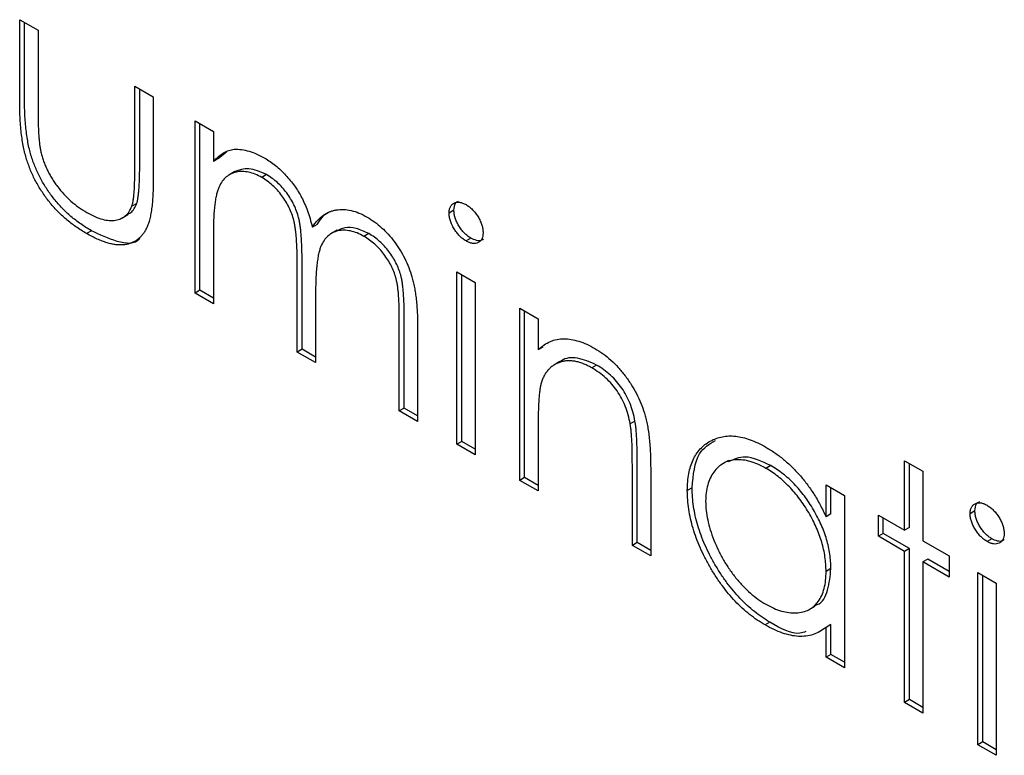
# Model space of a CAD drawing. Header units: millimetres. Extents: x 15 to 415, y 5 to 292.
# Tile 8 of 11: x 342.9 to 350.11, y 219.57 to 224.97. Entities that reach past the tile are written whole.
import ezdxf

# ---------------------------------------------------------------- set-up
doc = ezdxf.new("R2010")
doc.units = ezdxf.units.MM

msp = doc.modelspace()

# ---------------------------------------------------------------- linework, layer by layer
at = {"color": 7, "linetype": 'Continuous', "lineweight": 25}
for p, q in [((342.8957, 224.9665), (343.03, 224.889)), ((342.8957, 224.363), (342.8957, 224.9665)), ((342.9311, 224.3834), (342.9311, 224.9461)), ((343.03, 224.889), (343.03, 224.3032)), ((343.74, 224.4791), (343.8743, 224.4016)), ((343.74, 223.8933), (343.74, 224.4791)), ((343.7754, 223.9137), (343.7754, 224.4587)), ((343.8743, 224.4016), (343.8743, 223.7867)), ((344.1813, 224.2243), (344.3157, 224.1468)), ((344.1813, 222.9613), (344.1813, 224.2243)), ((344.2167, 222.9817), (344.2167, 224.2039)), ((344.3157, 224.1468), (344.3157, 223.9273)), ((344.351, 223.9477), (344.4117, 223.9974)), ((344.351, 223.9477), (344.3157, 223.9273)), ((344.4731, 223.8525), (344.4289, 223.827)), ((344.7048, 223.83), (344.6695, 223.8096)), ((343.7532, 223.6187), (343.7178, 223.5983)), ((346.078, 223.5684), (346.0426, 223.548)), ((343.6452, 223.5114), (343.6894, 223.5369)), ((343.4213, 223.4187), (343.3859, 223.3983)), ((345.0763, 223.4656), (345.0409, 223.4452)), ((345.2214, 223.422), (345.1772, 223.3965)), ((344.3157, 223.4152), (344.3157, 222.8838)), ((345.4541, 223.3975), (345.4187, 223.3771)), ((346.2021, 223.3645), (346.1668, 223.3441)), ((344.9297, 222.5293), (344.9297, 223.1715)), ((344.9651, 222.5497), (344.9651, 223.1919)), ((346.1002, 223.1166), (346.2345, 223.039)), ((346.1002, 221.8536), (346.1002, 223.1166)), ((346.1356, 221.874), (346.1356, 223.0962)), ((346.2345, 223.039), (346.2345, 221.776)), ((344.2167, 222.9817), (344.1813, 222.9613)), ((344.3157, 222.8838), (344.1813, 222.9613)), ((344.3157, 222.9246), (344.2167, 222.9817)), ((345.064, 222.943), (345.064, 222.4517)), ((346.5607, 222.8507), (346.6951, 222.7732)), ((346.5607, 221.5877), (346.5607, 222.8507)), ((345.6781, 222.0973), (345.6781, 222.7821)), ((345.7134, 222.1177), (345.7134, 222.8025)), ((346.5961, 221.6081), (346.5961, 222.8303)), ((346.6951, 222.7732), (346.6951, 222.5454)), ((345.8124, 222.7039), (345.8124, 222.0197)), ((346.7304, 222.5658), (346.6951, 222.5454)), ((344.9651, 222.5497), (344.9297, 222.5293)), ((345.064, 222.4517), (344.9297, 222.5293)), ((345.064, 222.4926), (344.9651, 222.5497)), ((346.8556, 222.4592), (346.8114, 222.4337)), ((347.1232, 222.4339), (347.0878, 222.4135)), ((345.7134, 222.1177), (345.6781, 222.0973)), ((345.8124, 222.0605), (345.7134, 222.1177)), ((345.8124, 222.0197), (345.6781, 222.0973)), ((347.4053, 222.0225), (347.3699, 222.002)), ((346.6951, 221.9668), (346.6951, 221.5102)), ((346.1356, 221.874), (346.1002, 221.8536)), ((346.2345, 221.776), (346.1002, 221.8536)), ((346.2345, 221.8168), (346.1356, 221.874)), ((347.3858, 221.1114), (347.3858, 221.7055)), ((347.4212, 221.1318), (347.4212, 221.7259)), ((348.0902, 221.7342), (348.046, 221.7087)), ((348.4004, 221.6966), (348.3651, 221.6762)), ((349.3815, 221.732), (349.5158, 221.6545)), ((349.3815, 221.2224), (349.3815, 221.732)), ((349.4168, 221.2428), (349.4168, 221.7116)), ((347.5202, 221.6789), (347.5202, 221.0338)), ((349.5158, 221.6545), (349.5158, 221.1448)), ((346.5961, 221.6081), (346.5607, 221.5877)), ((346.6951, 221.5102), (346.5607, 221.5877)), ((346.6951, 221.551), (346.5961, 221.6081)), ((348.8058, 221.5547), (348.9401, 221.4771)), ((348.8058, 221.321), (348.8058, 221.5547)), ((347.8242, 221.5341), (347.7888, 221.5137)), ((348.8412, 221.3414), (348.8412, 221.5343)), ((348.9401, 221.4771), (348.9401, 220.2141)), ((348.8412, 221.3414), (348.8058, 221.321)), ((349.1896, 221.178), (349.1896, 221.3331)), ((349.1896, 221.3331), (349.3815, 221.2224)), ((349.8965, 221.364), (349.8612, 221.3436)), ((349.2249, 221.1984), (349.2249, 221.3127)), ((349.2249, 221.1984), (349.1896, 221.178)), ((349.4168, 221.0877), (349.2249, 221.1984)), ((349.4168, 221.2428), (349.3815, 221.2224)), ((347.4212, 221.1318), (347.3858, 221.1114)), ((347.5202, 221.0338), (347.3858, 221.1114)), ((347.5202, 221.0747), (347.4212, 221.1318)), ((349.3815, 221.0673), (349.1896, 221.178)), ((349.5158, 221.1448), (349.7077, 221.0341)), ((350.0206, 221.1601), (349.9853, 221.1397)), ((349.4168, 221.0877), (349.3815, 221.0673)), ((349.3815, 219.9593), (349.3815, 221.0673)), ((349.4168, 219.9798), (349.4168, 221.0877)), ((349.5511, 221.0101), (349.5158, 220.9897)), ((349.5158, 220.9897), (349.5158, 219.8818)), ((349.7077, 220.8789), (349.5158, 220.9897)), ((349.7077, 220.9198), (349.5511, 221.0101)), ((349.7077, 221.0341), (349.7077, 220.8789)), ((348.8412, 220.9408), (348.8058, 220.9204)), ((349.9187, 220.9122), (350.0531, 220.8347)), ((349.9187, 219.6492), (349.9187, 220.9122)), ((349.9541, 219.6696), (349.9541, 220.8918)), ((350.0531, 220.8347), (350.0531, 219.5716)), ((348.6817, 220.6405), (348.7259, 220.666)), ((348.3944, 220.5478), (348.3591, 220.5274)), ((348.8412, 220.5305), (348.8058, 220.5101)), ((348.8412, 220.3121), (348.8412, 220.5305)), ((348.8058, 220.2917), (348.8058, 220.5101)), ((348.8412, 220.3121), (348.8058, 220.2917)), ((348.9401, 220.2141), (348.8058, 220.2917)), ((348.9401, 220.2549), (348.8412, 220.3121)), ((349.4168, 219.9798), (349.3815, 219.9593)), ((349.5158, 219.8818), (349.3815, 219.9593)), ((349.5158, 219.9226), (349.4168, 219.9798)), ((349.9541, 219.6696), (349.9187, 219.6492)), ((350.0531, 219.6125), (349.9541, 219.6696)), ((350.0531, 219.5716), (349.9187, 219.6492))]:
    msp.add_line(p, q, dxfattribs=at)
for points, knots in [([(343.3859, 223.3983), (343.3726, 223.4062), (343.3465, 223.4216), (343.3081, 223.4473), (343.2714, 223.4743), (343.2364, 223.5029), (343.203, 223.5325), (343.1712, 223.5632), (343.1414, 223.5958), (343.1131, 223.6294), (343.0865, 223.6642), (343.0617, 223.7), (343.0385, 223.7366), (343.0171, 223.774), (342.9976, 223.8123), (342.9799, 223.8515), (342.9637, 223.8913), (342.949, 223.9324), (342.9364, 223.9755), (342.9252, 224.0216), (342.9161, 224.0708), (342.9087, 224.1232), (342.9027, 224.1787), (342.8986, 224.2375), (342.8963, 224.2993), (342.8959, 224.3413), (342.8957, 224.363)], [0, 0, 0, 0, 0.045152, 0.088727, 0.130534, 0.171071, 0.210096, 0.247769, 0.284849, 0.320986, 0.356387, 0.391549, 0.426191, 0.460511, 0.494971, 0.529534, 0.564576, 0.600096, 0.637535, 0.678213, 0.722583, 0.770182, 0.821879, 0.877067, 0.936524, 1, 1, 1, 1]), ([(343.4213, 223.4187), (343.408, 223.4266), (343.3818, 223.442), (343.3435, 223.4677), (343.3067, 223.4947), (343.2717, 223.5233), (343.2384, 223.5529), (343.2066, 223.5836), (343.1767, 223.6162), (343.1484, 223.6498), (343.1219, 223.6846), (343.097, 223.7204), (343.0739, 223.757), (343.0524, 223.7944), (343.033, 223.8327), (343.0153, 223.8719), (342.999, 223.9117), (342.9843, 223.9528), (342.9717, 223.9959), (342.9606, 224.042), (342.9515, 224.0912), (342.9441, 224.1436), (342.9381, 224.1991), (342.9339, 224.2579), (342.9316, 224.3197), (342.9313, 224.3618), (342.9311, 224.3834)], [0, 0, 0, 0, 0.045152, 0.088727, 0.130534, 0.171071, 0.210096, 0.247769, 0.284849, 0.320986, 0.356387, 0.391549, 0.426191, 0.460511, 0.494971, 0.529534, 0.564576, 0.600096, 0.637535, 0.678213, 0.722583, 0.770182, 0.821879, 0.877067, 0.936524, 1, 1, 1, 1]), ([(343.03, 224.3032), (343.0301, 224.2859), (343.0302, 224.253), (343.031, 224.2052), (343.0328, 224.1609), (343.0352, 224.1206), (343.0381, 224.084), (343.0417, 224.0513), (343.0456, 224.0224), (343.0495, 224.0041), (343.0513, 223.9955)], [0, 0, 0, 0, 0.173617, 0.33212, 0.477936, 0.609932, 0.727032, 0.831671, 0.921715, 1, 1, 1, 1]), ([(343.0513, 223.9955), (343.0542, 223.9845), (343.0599, 223.9626), (343.0703, 223.9297), (343.0832, 223.8974), (343.0972, 223.8655), (343.1134, 223.834), (343.1316, 223.8032), (343.1511, 223.7725), (343.18, 223.7329), (343.2197, 223.6855), (343.2717, 223.6343), (343.3281, 223.589), (343.3671, 223.5651), (343.3871, 223.5527)], [0, 0, 0, 0, 0.0604867, 0.1197159, 0.1780862, 0.2359713, 0.2946098, 0.353536, 0.4131613, 0.4745453, 0.5992335, 0.7270292, 0.8596954, 1, 1, 1, 1]), ([(344.3157, 223.9273), (344.3278, 223.9395), (344.3509, 223.9629), (344.3889, 223.9895), (344.4269, 224.0087), (344.4542, 224.0145), (344.4674, 224.0173)], [0, 0, 0, 0, 0.283595, 0.543395, 0.780646, 1, 1, 1, 1]), ([(344.4674, 224.0173), (344.4853, 224.0169), (344.5208, 224.0159), (344.577, 224.0034), (344.6345, 223.9824), (344.6733, 223.9616), (344.6928, 223.9512)], [0, 0, 0, 0, 0.253734, 0.503035, 0.750014, 1, 1, 1, 1]), ([(344.6928, 223.9512), (344.7061, 223.9431), (344.7322, 223.9269), (344.7709, 223.8979), (344.8085, 223.8648), (344.8447, 223.8279), (344.8788, 223.7888), (344.91, 223.748), (344.9381, 223.7063), (344.963, 223.6625), (344.9853, 223.6153), (345.0059, 223.5635), (345.0249, 223.506), (345.0354, 223.4662), (345.0409, 223.4452)], [0, 0, 0, 0, 0.084152, 0.166532, 0.248836, 0.331246, 0.412957, 0.490494, 0.566156, 0.639987, 0.716765, 0.802144, 0.895833, 1, 1, 1, 1]), ([(343.7178, 223.5983), (343.7196, 223.6042), (343.7236, 223.6171), (343.7278, 223.6405), (343.7317, 223.6692), (343.735, 223.7033), (343.7373, 223.7431), (343.7386, 223.7885), (343.74, 223.8388), (343.74, 223.8746), (343.74, 223.8933)], [0, 0, 0, 0, 0.069693, 0.154074, 0.254591, 0.371465, 0.504755, 0.653494, 0.818953, 1, 1, 1, 1]), ([(343.7532, 223.6187), (343.755, 223.6246), (343.7589, 223.6375), (343.7632, 223.6609), (343.767, 223.6896), (343.7703, 223.7237), (343.7726, 223.7635), (343.7739, 223.8089), (343.7753, 223.8592), (343.7754, 223.895), (343.7754, 223.9137)], [0, 0, 0, 0, 0.069693, 0.154074, 0.254591, 0.371465, 0.504755, 0.653494, 0.818953, 1, 1, 1, 1]), ([(344.6695, 223.8096), (344.6532, 223.8182), (344.6208, 223.8354), (344.5732, 223.8493), (344.5272, 223.8546), (344.4836, 223.8503), (344.4436, 223.837), (344.4085, 223.8143), (344.379, 223.7825), (344.3595, 223.7483), (344.3469, 223.7153), (344.3385, 223.6859), (344.3313, 223.652), (344.3259, 223.6132), (344.3208, 223.5706), (344.3183, 223.5227), (344.3158, 223.4709), (344.3157, 223.4342), (344.3157, 223.4152)], [0, 0, 0, 0, 0.068677, 0.136871, 0.206114, 0.277538, 0.349772, 0.421251, 0.492911, 0.567027, 0.606614, 0.649704, 0.697303, 0.749086, 0.804881, 0.865485, 0.930237, 1, 1, 1, 1]), ([(344.7048, 223.83), (344.6602, 223.8499), (344.5715, 223.8894), (344.5029, 223.8628), (344.4688, 223.8496)], [0, 0, 0, 0, 0.502515, 1, 1, 1, 1]), ([(343.8743, 223.7867), (343.8741, 223.7659), (343.8738, 223.7256), (343.8714, 223.668), (343.8674, 223.6155), (343.8612, 223.5681), (343.854, 223.5254), (343.8447, 223.4878), (343.8336, 223.4554), (343.8211, 223.4272), (343.8063, 223.4036), (343.7905, 223.3822), (343.7723, 223.3646), (343.7532, 223.3486), (343.7319, 223.3361), (343.7089, 223.3264), (343.6844, 223.319), (343.6579, 223.3149), (343.6299, 223.3137), (343.6002, 223.3154), (343.5686, 223.3215), (343.5354, 223.3302), (343.5004, 223.3421), (343.4638, 223.3574), (343.4255, 223.376), (343.3993, 223.3908), (343.3859, 223.3983)], [0, 0, 0, 0, 0.06221, 0.120696, 0.175548, 0.226191, 0.273711, 0.317302, 0.357837, 0.395428, 0.431089, 0.466097, 0.501015, 0.535424, 0.570174, 0.604765, 0.640093, 0.675939, 0.712225, 0.749455, 0.787601, 0.826784, 0.867829, 0.91016, 0.953939, 1, 1, 1, 1]), ([(344.9297, 223.1715), (344.9297, 223.1897), (344.9296, 223.2246), (344.9285, 223.2752), (344.9263, 223.3219), (344.9238, 223.3643), (344.9201, 223.4026), (344.916, 223.4368), (344.9112, 223.4669), (344.9032, 223.5014), (344.8909, 223.5415), (344.8711, 223.588), (344.8465, 223.633), (344.8176, 223.6759), (344.7851, 223.7164), (344.7492, 223.7527), (344.7102, 223.7843), (344.6833, 223.801), (344.6695, 223.8096)], [0, 0, 0, 0, 0.08253, 0.158779, 0.227738, 0.289946, 0.345499, 0.393896, 0.436374, 0.472122, 0.536384, 0.599078, 0.661948, 0.726311, 0.791771, 0.858647, 0.927305, 1, 1, 1, 1]), ([(344.9651, 223.1919), (344.965, 223.2101), (344.965, 223.245), (344.9638, 223.2956), (344.9616, 223.3424), (344.9591, 223.3847), (344.9555, 223.423), (344.9514, 223.4572), (344.9465, 223.4873), (344.9385, 223.5218), (344.9262, 223.5619), (344.9065, 223.6084), (344.8818, 223.6534), (344.8529, 223.6963), (344.8204, 223.7368), (344.7845, 223.7731), (344.7455, 223.8047), (344.7186, 223.8214), (344.7048, 223.83)], [0, 0, 0, 0, 0.08253, 0.158779, 0.227738, 0.289946, 0.345499, 0.393896, 0.436374, 0.472122, 0.536384, 0.599078, 0.661948, 0.726311, 0.791771, 0.858647, 0.927305, 1, 1, 1, 1]), ([(346.078, 223.5684), (346.0799, 223.5882), (346.0831, 223.6207), (346.1042, 223.6321), (346.1126, 223.6365)], [0, 0, 0, 0, 0.6076937, 1, 1, 1, 1]), ([(343.3871, 223.5527), (343.4072, 223.542), (343.4459, 223.5211), (343.5017, 223.5011), (343.5527, 223.4921), (343.5984, 223.4943), (343.6386, 223.506), (343.6721, 223.5277), (343.6997, 223.5575), (343.7118, 223.5846), (343.7178, 223.5983)], [0, 0, 0, 0, 0.1446324, 0.279837, 0.4083713, 0.5330429, 0.6535963, 0.7700157, 0.8843395, 1, 1, 1, 1]), ([(343.6827, 223.5384), (343.692, 223.5423), (343.7245, 223.5558), (343.7412, 223.5925), (343.7532, 223.6187)], [0, 0, 0, 0, 0.285818, 1, 1, 1, 1]), ([(345.0409, 223.4452), (345.0468, 223.4541), (345.0583, 223.4714), (345.0777, 223.4942), (345.098, 223.5143), (345.1194, 223.5316), (345.1418, 223.546), (345.1654, 223.5575), (345.1899, 223.5663), (345.224, 223.5734), (345.2684, 223.5763), (345.3244, 223.5686), (345.3826, 223.5503), (345.4221, 223.5293), (345.4421, 223.5187)], [0, 0, 0, 0, 0.071766, 0.141226, 0.209116, 0.27484, 0.339483, 0.402476, 0.464942, 0.526833, 0.647415, 0.765562, 0.881615, 1, 1, 1, 1]), ([(346.0426, 223.548), (346.0431, 223.5567), (346.044, 223.5737), (346.0513, 223.5947), (346.0628, 223.6113), (346.0788, 223.6223), (346.0979, 223.6282), (346.1192, 223.6284), (346.1425, 223.6227), (346.1585, 223.6143), (346.1668, 223.61)], [0, 0, 0, 0, 0.12329, 0.242149, 0.363437, 0.489745, 0.618115, 0.744894, 0.868932, 1, 1, 1, 1]), ([(346.2021, 223.3645), (346.1939, 223.3697), (346.1778, 223.3798), (346.1546, 223.4009), (346.1333, 223.4257), (346.1142, 223.4536), (346.0983, 223.4831), (346.0867, 223.5126), (346.0794, 223.5416), (346.0785, 223.5594), (346.078, 223.5684)], [0, 0, 0, 0, 0.131867, 0.256661, 0.384213, 0.513365, 0.640443, 0.761085, 0.879146, 1, 1, 1, 1]), ([(346.1668, 223.61), (346.1751, 223.6047), (346.1914, 223.5944), (346.215, 223.5733), (346.2365, 223.5482), (346.2556, 223.5202), (346.2719, 223.4907), (346.2834, 223.4608), (346.2907, 223.4313), (346.2916, 223.4132), (346.2921, 223.404)], [0, 0, 0, 0, 0.131899, 0.258284, 0.384341, 0.51198, 0.638632, 0.75923, 0.877412, 1, 1, 1, 1]), ([(345.0763, 223.4656), (345.0992, 223.5013), (345.1263, 223.5436), (345.1703, 223.5582), (345.1773, 223.5605)], [0, 0, 0, 0, 0.842303, 1, 1, 1, 1]), ([(345.4421, 223.5187), (345.4604, 223.5073), (345.4963, 223.485), (345.5486, 223.4426), (345.5973, 223.3934), (345.6424, 223.3386), (345.6831, 223.2789), (345.7185, 223.2155), (345.7483, 223.1487), (345.7678, 223.0909), (345.781, 223.0421), (345.7892, 223.0023), (345.7964, 222.9596), (345.8023, 222.914), (345.8067, 222.8656), (345.81, 222.8141), (345.8121, 222.7597), (345.8123, 222.7228), (345.8124, 222.7039)], [0, 0, 0, 0, 0.075604, 0.147965, 0.218797, 0.28947, 0.359724, 0.429708, 0.500497, 0.574429, 0.613947, 0.657155, 0.703973, 0.754939, 0.809707, 0.868833, 0.932385, 1, 1, 1, 1]), ([(346.1668, 223.3441), (346.1585, 223.3493), (346.1425, 223.3593), (346.1192, 223.3805), (346.0979, 223.4053), (346.0788, 223.4332), (346.0629, 223.4626), (346.0513, 223.4922), (346.044, 223.5212), (346.0431, 223.539), (346.0426, 223.548)], [0, 0, 0, 0, 0.131867, 0.256661, 0.384213, 0.513365, 0.640443, 0.761085, 0.879146, 1, 1, 1, 1]), ([(343.7753, 223.3633), (343.7746, 223.3623), (343.7442, 223.3138), (343.6073, 223.3303), (343.4834, 223.3892), (343.4213, 223.4187)], [0, 0, 0, 0, 0.010224, 0.503933, 1, 1, 1, 1]), ([(345.4187, 223.3771), (345.4017, 223.3862), (345.3682, 223.4041), (345.3193, 223.4183), (345.2723, 223.4241), (345.2285, 223.4185), (345.1883, 223.4048), (345.1537, 223.3809), (345.1252, 223.3477), (345.1058, 223.3128), (345.0936, 223.2786), (345.0855, 223.2471), (345.0792, 223.2097), (345.0733, 223.1675), (345.0695, 223.119), (345.066, 223.0657), (345.0644, 223.0063), (345.0641, 222.9647), (345.064, 222.943)], [0, 0, 0, 0, 0.068158, 0.134707, 0.201865, 0.270788, 0.340024, 0.408083, 0.476813, 0.547346, 0.58564, 0.628865, 0.677153, 0.730803, 0.789807, 0.854325, 0.924365, 1, 1, 1, 1]), ([(345.4541, 223.3975), (345.4231, 223.4125), (345.361, 223.4425), (345.279, 223.4468), (345.2372, 223.4264), (345.2182, 223.4172)], [0, 0, 0, 0, 0.3530893, 0.7062589, 1, 1, 1, 1]), ([(345.6781, 222.7821), (345.678, 222.7983), (345.678, 222.8294), (345.6768, 222.8746), (345.6746, 222.9165), (345.6721, 222.9546), (345.6686, 222.9893), (345.664, 223.0207), (345.6592, 223.0485), (345.6512, 223.0808), (345.6384, 223.1187), (345.6189, 223.1629), (345.5943, 223.2058), (345.5659, 223.2471), (345.5336, 223.286), (345.498, 223.321), (345.4593, 223.3523), (345.4325, 223.3686), (345.4187, 223.3771)], [0, 0, 0, 0, 0.078343, 0.150563, 0.216151, 0.27568, 0.328707, 0.375904, 0.417302, 0.452693, 0.517265, 0.581217, 0.645322, 0.712024, 0.78013, 0.850218, 0.922649, 1, 1, 1, 1]), ([(345.7134, 222.8025), (345.7134, 222.8187), (345.7133, 222.8498), (345.7122, 222.895), (345.71, 222.9369), (345.7075, 222.975), (345.7039, 223.0097), (345.6994, 223.0411), (345.6946, 223.0689), (345.6865, 223.1012), (345.6737, 223.1391), (345.6542, 223.1833), (345.6297, 223.2262), (345.6013, 223.2675), (345.569, 223.3064), (345.5334, 223.3414), (345.4947, 223.3727), (345.4679, 223.389), (345.4541, 223.3975)], [0, 0, 0, 0, 0.078343, 0.150563, 0.216151, 0.27568, 0.328707, 0.375904, 0.417302, 0.452693, 0.517265, 0.581217, 0.645322, 0.712024, 0.78013, 0.850218, 0.922649, 1, 1, 1, 1]), ([(346.2921, 223.404), (346.2916, 223.3955), (346.2907, 223.3788), (346.2834, 223.3583), (346.2718, 223.3419), (346.2556, 223.3313), (346.2365, 223.3253), (346.215, 223.325), (346.1914, 223.3312), (346.1751, 223.3397), (346.1668, 223.3441)], [0, 0, 0, 0, 0.120162, 0.237546, 0.357497, 0.484917, 0.613329, 0.74015, 0.867301, 1, 1, 1, 1]), ([(346.2935, 223.3583), (346.2891, 223.3546), (346.2761, 223.3434), (346.2433, 223.3446), (346.2159, 223.3579), (346.2021, 223.3645)], [0, 0, 0, 0, 0.200646, 0.600186, 1, 1, 1, 1]), ([(346.6951, 222.5454), (346.7094, 222.5578), (346.7372, 222.5818), (346.7836, 222.6077), (346.8326, 222.6229), (346.8839, 222.6279), (346.9376, 222.623), (346.9934, 222.6096), (347.0516, 222.5873), (347.0912, 222.5659), (347.1112, 222.5551)], [0, 0, 0, 0, 0.140976, 0.273569, 0.398988, 0.51993, 0.63811, 0.756589, 0.87686, 1, 1, 1, 1]), ([(347.1112, 222.5551), (347.1314, 222.5426), (347.1711, 222.518), (347.2287, 222.4714), (347.2826, 222.4175), (347.3325, 222.3575), (347.3774, 222.2927), (347.4169, 222.2247), (347.4496, 222.1538), (347.4715, 222.0929), (347.4859, 222.0418), (347.495, 221.9999), (347.5027, 221.9546), (347.5094, 221.9058), (347.5139, 221.8539), (347.5174, 221.7984), (347.52, 221.7393), (347.5201, 221.6994), (347.5202, 221.6789)], [0, 0, 0, 0, 0.07724, 0.151178, 0.223488, 0.295543, 0.366976, 0.437131, 0.507044, 0.57856, 0.616614, 0.658756, 0.704491, 0.754803, 0.809332, 0.868274, 0.932073, 1, 1, 1, 1]), ([(347.1232, 222.4339), (347.0763, 222.4548), (346.9826, 222.4965), (346.891, 222.4864), (346.8572, 222.4576), (346.8529, 222.4539)], [0, 0, 0, 0, 0.46626, 0.932968, 1, 1, 1, 1]), ([(347.0878, 222.4135), (347.077, 222.4195), (347.0556, 222.4314), (347.0239, 222.445), (346.9932, 222.4551), (346.963, 222.4622), (346.9342, 222.4647), (346.9056, 222.4652), (346.8785, 222.4608), (346.8521, 222.4537), (346.8276, 222.4431), (346.8048, 222.4302), (346.7845, 222.4141), (346.7661, 222.3957), (346.7502, 222.3742), (346.7363, 222.3502), (346.7245, 222.3236), (346.7187, 222.3038), (346.7157, 222.2938)], [0, 0, 0, 0, 0.063986, 0.126627, 0.188984, 0.25023, 0.312351, 0.374574, 0.438148, 0.50292, 0.567974, 0.630771, 0.692935, 0.754398, 0.815218, 0.876117, 0.938015, 1, 1, 1, 1]), ([(347.3699, 222.002), (347.3654, 222.0243), (347.3567, 222.0671), (347.335, 222.1307), (347.3078, 222.19), (347.2744, 222.2449), (347.2354, 222.2952), (347.1908, 222.3402), (347.1411, 222.3809), (347.1061, 222.4023), (347.0878, 222.4135)], [0, 0, 0, 0, 0.13552, 0.260833, 0.378476, 0.493178, 0.609281, 0.729981, 0.859261, 1, 1, 1, 1]), ([(347.4053, 222.0225), (347.4008, 222.0447), (347.392, 222.0875), (347.3704, 222.1511), (347.3431, 222.2105), (347.3098, 222.2653), (347.2708, 222.3156), (347.2262, 222.3606), (347.1764, 222.4014), (347.1414, 222.4228), (347.1232, 222.4339)], [0, 0, 0, 0, 0.13552, 0.260833, 0.378476, 0.493178, 0.609281, 0.729981, 0.859261, 1, 1, 1, 1]), ([(346.7157, 222.2938), (346.7141, 222.2863), (346.7104, 222.2699), (346.7064, 222.2417), (346.7028, 222.2086), (346.6998, 222.1704), (346.698, 222.1266), (346.696, 222.0783), (346.6952, 222.0243), (346.6951, 221.9865), (346.6951, 221.9668)], [0, 0, 0, 0, 0.076995, 0.167615, 0.271052, 0.38946, 0.520843, 0.666399, 0.826094, 1, 1, 1, 1]), ([(347.3858, 221.7055), (347.3858, 221.7227), (347.3856, 221.7557), (347.3851, 221.8031), (347.3839, 221.8465), (347.3822, 221.8857), (347.3797, 221.9208), (347.3772, 221.9516), (347.374, 221.9781), (347.3712, 221.9946), (347.3699, 222.002)], [0, 0, 0, 0, 0.17885, 0.34211, 0.489826, 0.623254, 0.74008, 0.841483, 0.928908, 1, 1, 1, 1]), ([(347.4212, 221.7259), (347.4211, 221.7432), (347.421, 221.7761), (347.4205, 221.8235), (347.4193, 221.8669), (347.4176, 221.9061), (347.4151, 221.9412), (347.4125, 221.972), (347.4094, 221.9985), (347.4066, 222.015), (347.4053, 222.0225)], [0, 0, 0, 0, 0.17885, 0.34211, 0.489826, 0.623254, 0.74008, 0.841483, 0.928908, 1, 1, 1, 1]), ([(347.7888, 221.5137), (347.7893, 221.5354), (347.7904, 221.5782), (347.7983, 221.6375), (347.8116, 221.6913), (347.8302, 221.7395), (347.8541, 221.7822), (347.8831, 221.8194), (347.9173, 221.8514), (347.9568, 221.8769), (347.9995, 221.8967), (348.0452, 221.9091), (348.0928, 221.915), (348.1429, 221.9126), (348.1949, 221.904), (348.2492, 221.8875), (348.3056, 221.8637), (348.3438, 221.8429), (348.3633, 221.8323)], [0, 0, 0, 0, 0.063775, 0.126079, 0.186904, 0.247574, 0.308003, 0.369132, 0.432033, 0.496791, 0.561611, 0.624914, 0.686726, 0.748079, 0.809582, 0.871631, 0.934886, 1, 1, 1, 1]), ([(347.8242, 221.5341), (347.8326, 221.6279), (347.8473, 221.7916), (347.9506, 221.8546), (347.9947, 221.8815)], [0, 0, 0, 0, 0.573159, 1, 1, 1, 1]), ([(348.3633, 221.8323), (348.3856, 221.8187), (348.4294, 221.7921), (348.4934, 221.7435), (348.554, 221.689), (348.6115, 221.6291), (348.6659, 221.5623), (348.7166, 221.4884), (348.7641, 221.4074), (348.7916, 221.3504), (348.8058, 221.321)], [0, 0, 0, 0, 0.129862, 0.254654, 0.376015, 0.495255, 0.614798, 0.738106, 0.865196, 1, 1, 1, 1]), ([(348.4004, 221.6966), (348.3351, 221.7272), (348.2167, 221.7826), (348.129, 221.7417), (348.0897, 221.7234)], [0, 0, 0, 0, 0.551084, 1, 1, 1, 1]), ([(348.3651, 221.6762), (348.3454, 221.6867), (348.3067, 221.7075), (348.2498, 221.7279), (348.1953, 221.7386), (348.1436, 221.7402), (348.0954, 221.7325), (348.0524, 221.7143), (348.0141, 221.6871), (347.9819, 221.6503), (347.9556, 221.6061), (347.9372, 221.5548), (347.925, 221.4982), (347.9237, 221.4558), (347.9231, 221.4345)], [0, 0, 0, 0, 0.085921, 0.169593, 0.252476, 0.336244, 0.419505, 0.502036, 0.584775, 0.669846, 0.754185, 0.836658, 0.91801, 1, 1, 1, 1]), ([(348.8412, 220.9408), (348.8407, 220.9585), (348.8399, 220.9933), (348.8338, 221.0473), (348.8239, 221.1012), (348.8101, 221.1554), (348.7919, 221.2096), (348.77, 221.264), (348.744, 221.3185), (348.7142, 221.3722), (348.6817, 221.4244), (348.6472, 221.4741), (348.6104, 221.5199), (348.572, 221.5623), (348.5318, 221.6017), (348.4895, 221.6368), (348.4456, 221.6696), (348.4156, 221.6875), (348.4004, 221.6966)], [0, 0, 0, 0, 0.065634, 0.129188, 0.191219, 0.251913, 0.312507, 0.373494, 0.435152, 0.498741, 0.562095, 0.624187, 0.685476, 0.746097, 0.807612, 0.869967, 0.933951, 1, 1, 1, 1]), ([(348.8058, 220.9204), (348.8054, 220.9381), (348.8046, 220.9729), (348.7984, 221.0269), (348.7886, 221.0808), (348.7748, 221.135), (348.7566, 221.1892), (348.7347, 221.2436), (348.7086, 221.298), (348.6789, 221.3518), (348.6463, 221.404), (348.6118, 221.4537), (348.5751, 221.4995), (348.5366, 221.5419), (348.4964, 221.5813), (348.4541, 221.6164), (348.4102, 221.6492), (348.3803, 221.6671), (348.3651, 221.6762)], [0, 0, 0, 0, 0.065634, 0.129188, 0.191219, 0.251913, 0.312507, 0.373494, 0.435152, 0.498741, 0.562095, 0.624187, 0.685476, 0.746097, 0.807612, 0.869967, 0.933951, 1, 1, 1, 1]), ([(348.3591, 220.5274), (348.3397, 220.5392), (348.3017, 220.5623), (348.2456, 220.604), (348.1917, 220.65), (348.1398, 220.7006), (348.0904, 220.7566), (348.0429, 220.8169), (347.9976, 220.8821), (347.9552, 220.9513), (347.9162, 221.0224), (347.882, 221.094), (347.8534, 221.1653), (347.8296, 221.2363), (347.8112, 221.3068), (347.7984, 221.3766), (347.7904, 221.4462), (347.7893, 221.491), (347.7888, 221.5137)], [0, 0, 0, 0, 0.06462, 0.127433, 0.189004, 0.24993, 0.310668, 0.372329, 0.434939, 0.499576, 0.564191, 0.626735, 0.688109, 0.749294, 0.810331, 0.871901, 0.935046, 1, 1, 1, 1]), ([(348.3944, 220.5478), (348.3751, 220.5596), (348.337, 220.5827), (348.281, 220.6244), (348.2271, 220.6704), (348.1752, 220.721), (348.1257, 220.777), (348.0782, 220.8373), (348.033, 220.9025), (347.9906, 220.9717), (347.9516, 221.0428), (347.9173, 221.1144), (347.8888, 221.1857), (347.8649, 221.2567), (347.8465, 221.3272), (347.8337, 221.3971), (347.8257, 221.4666), (347.8247, 221.5114), (347.8242, 221.5341)], [0, 0, 0, 0, 0.06462, 0.127433, 0.189004, 0.24993, 0.310668, 0.372329, 0.434939, 0.499576, 0.564191, 0.626735, 0.688109, 0.749294, 0.810331, 0.871901, 0.935046, 1, 1, 1, 1]), ([(347.9231, 221.4345), (347.9239, 221.4125), (347.9255, 221.3686), (347.9369, 221.2983), (347.9561, 221.2252), (347.9823, 221.1502), (348.0151, 221.0756), (348.0531, 221.0035), (348.0967, 220.9351), (348.145, 220.871), (348.1966, 220.8121), (348.2508, 220.7604), (348.3067, 220.715), (348.3447, 220.6916), (348.3639, 220.6797)], [0, 0, 0, 0, 0.081589, 0.162859, 0.245484, 0.330807, 0.416493, 0.499893, 0.583048, 0.667158, 0.751312, 0.833785, 0.916256, 1, 1, 1, 1]), ([(349.8612, 221.3436), (349.8616, 221.3523), (349.8625, 221.3694), (349.8699, 221.3903), (349.8813, 221.4069), (349.8974, 221.4179), (349.9165, 221.4238), (349.9378, 221.4241), (349.961, 221.4183), (349.9771, 221.4099), (349.9853, 221.4056)], [0, 0, 0, 0, 0.12329, 0.242149, 0.363437, 0.489745, 0.618115, 0.744894, 0.868932, 1, 1, 1, 1]), ([(349.8965, 221.364), (349.8984, 221.3838), (349.9016, 221.4163), (349.9228, 221.4277), (349.9311, 221.4321)], [0, 0, 0, 0, 0.6076937, 1, 1, 1, 1]), ([(349.9853, 221.4056), (349.9936, 221.4003), (350.0099, 221.39), (350.0336, 221.3689), (350.055, 221.3438), (350.0741, 221.3158), (350.0905, 221.2863), (350.1019, 221.2564), (350.1093, 221.2269), (350.1102, 221.2088), (350.1106, 221.1996)], [0, 0, 0, 0, 0.131899, 0.258284, 0.384341, 0.51198, 0.638632, 0.75923, 0.877412, 1, 1, 1, 1]), ([(349.9853, 221.1397), (349.9771, 221.1449), (349.961, 221.155), (349.9378, 221.1761), (349.9165, 221.2009), (349.8974, 221.2288), (349.8814, 221.2583), (349.8698, 221.2878), (349.8625, 221.3168), (349.8616, 221.3346), (349.8612, 221.3436)], [0, 0, 0, 0, 0.131867, 0.256661, 0.384213, 0.513365, 0.640443, 0.761085, 0.879146, 1, 1, 1, 1]), ([(350.0206, 221.1601), (350.0124, 221.1653), (349.9964, 221.1754), (349.9731, 221.1965), (349.9518, 221.2213), (349.9327, 221.2493), (349.9168, 221.2787), (349.9052, 221.3082), (349.8979, 221.3372), (349.897, 221.355), (349.8965, 221.364)], [0, 0, 0, 0, 0.131867, 0.256661, 0.384213, 0.513365, 0.640443, 0.761085, 0.879146, 1, 1, 1, 1]), ([(350.1106, 221.1996), (350.1102, 221.1911), (350.1092, 221.1744), (350.1019, 221.1539), (350.0904, 221.1375), (350.0741, 221.1269), (350.055, 221.1209), (350.0336, 221.1206), (350.0099, 221.1268), (349.9936, 221.1353), (349.9853, 221.1397)], [0, 0, 0, 0, 0.120162, 0.237546, 0.357497, 0.484917, 0.613329, 0.74015, 0.867301, 1, 1, 1, 1]), ([(350.112, 221.1539), (350.1076, 221.1502), (350.0946, 221.139), (350.0618, 221.1402), (350.0344, 221.1535), (350.0206, 221.1601)], [0, 0, 0, 0, 0.200646, 0.600186, 1, 1, 1, 1]), ([(348.3639, 220.6797), (348.3833, 220.6693), (348.4219, 220.6487), (348.479, 220.6282), (348.5344, 220.6169), (348.5873, 220.6149), (348.6366, 220.6219), (348.6809, 220.6378), (348.7183, 220.6644), (348.75, 220.6991), (348.7749, 220.7429), (348.793, 220.7943), (348.8038, 220.8538), (348.8051, 220.8979), (348.8058, 220.9204)], [0, 0, 0, 0, 0.084802, 0.168664, 0.252552, 0.33824, 0.423103, 0.505556, 0.586176, 0.667136, 0.748499, 0.830452, 0.913456, 1, 1, 1, 1]), ([(348.7181, 220.6708), (348.726, 220.6724), (348.7756, 220.6826), (348.8257, 220.778), (348.836, 220.8865), (348.8412, 220.9408)], [0, 0, 0, 0, 0.086461, 0.543043, 1, 1, 1, 1]), ([(348.6574, 220.4788), (348.6433, 220.4738), (348.5708, 220.4476), (348.4731, 220.5031), (348.3944, 220.5478)], [0, 0, 0, 0, 0.194101, 1, 1, 1, 1]), ([(348.8058, 220.5101), (348.7906, 220.4991), (348.7611, 220.4776), (348.7117, 220.4557), (348.6594, 220.4442), (348.6044, 220.4423), (348.5467, 220.4504), (348.4864, 220.4672), (348.4237, 220.4918), (348.3808, 220.5154), (348.3591, 220.5274)], [0, 0, 0, 0, 0.1342984, 0.262085, 0.3862699, 0.5071646, 0.6273002, 0.7481449, 0.8723702, 1, 1, 1, 1])]:
    msp.add_open_spline(points, degree=3, knots=knots, dxfattribs=at)

doc.saveas('drawing.dxf')
